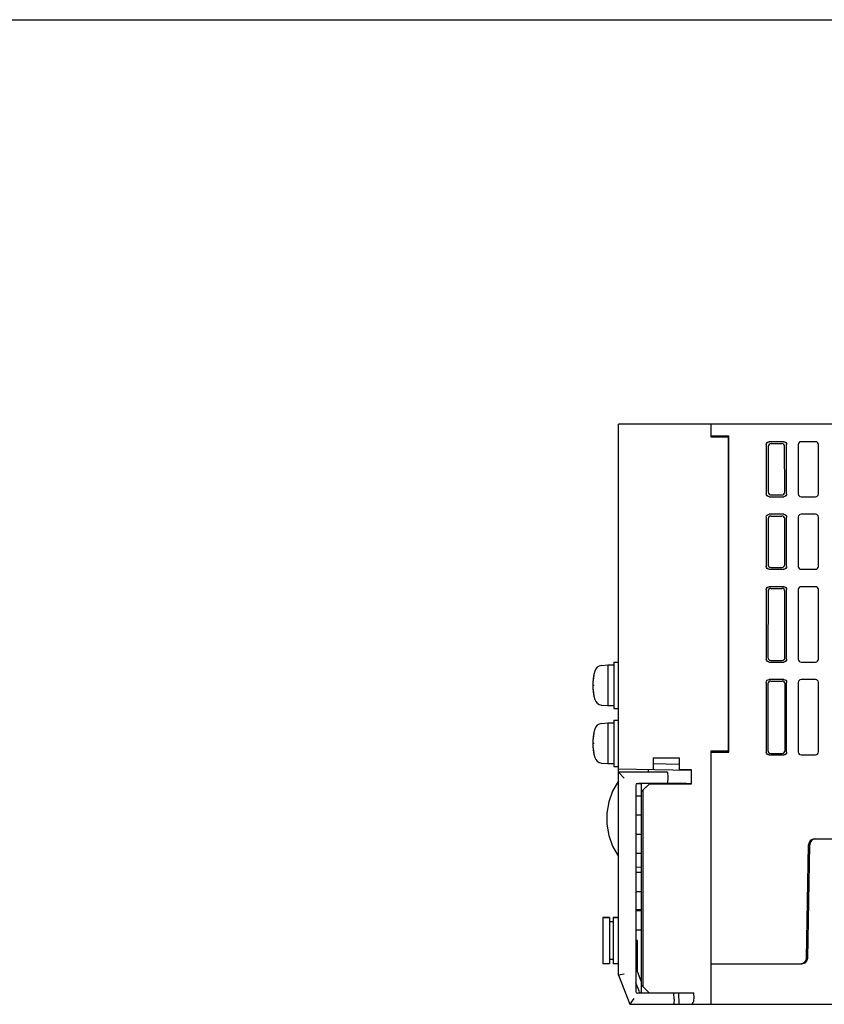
# Model space of a CAD drawing. Extents: x 0 to 1260, y 0 to 891.
# Tile 28 of 33: x 894 to 1033, y 721 to 891. Entities that reach past the tile are written whole.
import ezdxf

# ---------------------------------------------------------------- set-up
doc = ezdxf.new("R2010")
doc.units = 0
doc.header["$LTSCALE"] = 69.3
doc.layers.get('0').update_dxf_attribs({"linetype": 'CONTINUOUS'})
for name, color, linetype in [('ALL_AXIS', 7, 'CONTINUOUS'), ('ALL_CURVE', 7, 'CONTINUOUS'), ('ALL_FEATURES', 7, 'CONTINUOUS')]:
    doc.layers.add(name, color=color, linetype=linetype)

msp = doc.modelspace()

# ---------------------------------------------------------------- linework, layer by layer
at = {"color": 7, "linetype": 'CONTINUOUS'}
msp.add_line((0, 891), (1260, 891), dxfattribs=at)
at = {"layer": 'ALL_AXIS', "color": 7, "linetype": 'CONTINUOUS'}
for p, q in [((994.706, 779.652), (995.825, 779.75)), ((995.825, 779.75), (995.825, 772.75)), ((995.825, 779.75), (996.825, 779.75)), ((996.825, 780.25), (996.825, 772.25)), ((996.825, 780.25), (997.625, 780.25)), ((994.706, 772.848), (995.825, 772.75)), ((995.825, 772.75), (996.825, 772.75)), ((996.825, 772.25), (997.625, 772.25)), ((994.706, 769.652), (995.825, 769.75)), ((995.825, 769.75), (995.825, 762.75)), ((995.825, 769.75), (996.825, 769.75)), ((996.825, 770.25), (996.825, 762.25)), ((996.825, 770.25), (997.625, 770.25)), ((994.706, 762.848), (995.825, 762.75)), ((995.825, 762.75), (996.825, 762.75)), ((996.825, 762.25), (997.625, 762.25)), ((1004.16, 759.35), (1004.164, 759.23)), ((1006.09, 759.35), (1006.087, 759.253)), ((994.925, 736.2), (994.925, 728.2)), ((994.925, 736.2), (996.125, 736.2)), ((996.725, 736.2), (997.625, 736.2)), ((1004.163, 723.25), (1004.16, 723.15)), ((1006.087, 723.25), (1006.09, 723.15))]:
    msp.add_line(p, q, dxfattribs=at)
for centre, radius, start, end in [((994.819, 778.357), 1.3, 95, 164.11915), ((1002.225, 776.25), 9, 164.11915, 195.88085), ((994.819, 774.143), 1.3, 195.88085, 265), ((994.819, 768.357), 1.3, 95, 164.11915), ((1002.225, 766.25), 9, 164.11915, 195.88085), ((994.819, 764.143), 1.3, 195.88085, 265)]:
    msp.add_arc(centre, radius, start, end, dxfattribs=at)
at = {"layer": 'ALL_CURVE', "color": 40, "linetype": 'CONTINUOUS'}
for p, q in [((993.225, 776.25), (993.473, 776.25)), ((993.225, 766.25), (993.473, 766.25))]:
    msp.add_line(p, q, dxfattribs=at)
for centre in [(1002.225, 776.25), (1002.225, 766.25)]:
    msp.add_arc(centre, 9, 166.5066, 193.4934, dxfattribs=at)
at = {"layer": 'ALL_FEATURES', "color": 7, "linetype": 'CONTINUOUS'}
for p, q in [((997.625, 726.25), (997.625, 821.25)), ((1172.925, 821.25), (997.625, 821.25)), ((1013.625, 819.05), (1013.625, 821.25)), ((1013.625, 819.25), (1016.66, 819.25)), ((1016.625, 818.998), (1013.625, 819.05)), ((1014.997, 819.026), (1015.17, 819.198)), ((1015.097, 819.125), (1015.096, 819.024)), ((1015.17, 819.198), (1015.169, 819.023)), ((1015.17, 819.198), (1015.688, 819.215)), ((1015.688, 819.215), (1015.686, 819.014)), ((1015.688, 819.215), (1016.625, 819.215)), ((1016.625, 819.215), (1016.66, 819.25)), ((1016.625, 764.75), (1016.625, 819.215)), ((1016.66, 764.715), (1016.66, 819.25)), ((1026.127, 818.25), (1023.623, 818.25)), ((1031.625, 818.25), (1029.125, 818.25)), ((1023.125, 817.752), (1023.125, 809.248)), ((1023.462, 817.415), (1023.45, 809.574)), ((1023.961, 817.912), (1025.789, 817.912)), ((1026.3, 809.574), (1026.288, 817.415)), ((1026.625, 809.248), (1026.625, 817.752)), ((1028.625, 817.75), (1028.625, 809.25)), ((1032.125, 809.25), (1032.125, 817.75)), ((1023.623, 808.75), (1026.127, 808.75)), ((1023.948, 809.075), (1025.802, 809.075)), ((1029.125, 808.75), (1031.625, 808.75)), ((1023.125, 805.252), (1023.125, 796.748)), ((1023.443, 804.934), (1023.431, 797.054)), ((1026.127, 805.75), (1023.623, 805.75)), ((1023.942, 805.431), (1025.808, 805.431)), ((1026.319, 797.054), (1026.307, 804.934)), ((1026.625, 796.748), (1026.625, 805.252)), ((1028.625, 805.25), (1028.625, 796.75)), ((1031.625, 805.75), (1029.125, 805.75)), ((1032.125, 796.75), (1032.125, 805.25)), ((1023.623, 796.25), (1026.127, 796.25)), ((1023.929, 796.556), (1025.821, 796.556)), ((1029.125, 796.25), (1031.625, 796.25)), ((1023.125, 792.752), (1023.125, 780.748)), ((1026.127, 793.25), (1023.623, 793.25)), ((1023.923, 792.95), (1025.827, 792.95)), ((1026.625, 780.748), (1026.625, 792.752)), ((1028.625, 792.75), (1028.625, 780.75)), ((1031.625, 793.25), (1029.125, 793.25)), ((1032.125, 780.75), (1032.125, 792.75)), ((1023.424, 792.453), (1023.407, 781.03)), ((1026.343, 781.03), (1026.326, 792.453)), ((1023.623, 780.25), (1026.127, 780.25)), ((1023.904, 780.531), (1025.846, 780.531)), ((1029.125, 780.25), (1031.625, 780.25)), ((1023.125, 776.752), (1023.125, 764.748)), ((1023.4, 776.477), (1023.382, 765.005)), ((1026.127, 777.25), (1023.623, 777.25)), ((1023.899, 776.974), (1025.851, 776.974)), ((1026.368, 765.005), (1026.35, 776.477)), ((1026.625, 764.748), (1026.625, 776.752)), ((1028.625, 776.75), (1028.625, 764.75)), ((1031.625, 777.25), (1029.125, 777.25)), ((1032.125, 764.75), (1032.125, 776.75)), ((1013.625, 764.95), (1016.625, 765.002)), ((1013.625, 721.25), (1013.625, 764.95)), ((1013.625, 764.715), (1016.66, 764.715)), ((1014.3, 764.807), (1014.656, 764.807)), ((1014.657, 764.968), (1014.656, 764.807)), ((1014.656, 764.807), (1014.695, 764.767)), ((1014.697, 764.969), (1014.695, 764.767)), ((1015.212, 764.75), (1014.695, 764.767)), ((1015.214, 764.978), (1015.212, 764.75)), ((1016.625, 764.75), (1015.212, 764.75)), ((1016.66, 764.715), (1016.625, 764.75)), ((1023.623, 764.25), (1026.127, 764.25)), ((1023.88, 764.507), (1025.87, 764.507)), ((1029.125, 764.25), (1031.625, 764.25)), ((1003.625, 763.75), (1003.625, 761.75)), ((1003.625, 763.75), (1008.125, 763.75)), ((1008.125, 762.602), (1003.625, 762.68)), ((1008.125, 763.75), (1008.125, 761.75)), ((997.625, 761.855), (1010.137, 761.636)), ((997.625, 761.25), (998.625, 760.25)), ((1006.094, 761.25), (997.625, 761.25)), ((1002.825, 761.25), (1002.825, 761.764)), ((1006.094, 761.25), (1006.125, 760.35)), ((1008.125, 761.75), (1010.169, 761.75)), ((1010.137, 761.75), (1010.137, 761.636)), ((1010.169, 761.75), (1010.169, 759.206)), ((1000.625, 759.043), (1000.625, 723.457)), ((1001.625, 759.25), (1000.706, 759.234)), ((1000.915, 759.343), (1001.125, 759.35)), ((1001.125, 759.35), (1006.09, 759.35)), ((1001.625, 759.35), (1001.625, 759.295)), ((1001.625, 757.927), (1001.625, 759.29)), ((1004.159, 759.275), (1001.625, 759.29)), ((1001.625, 757.927), (1002.925, 759.229)), ((1002.925, 759.206), (1001.925, 758.206)), ((1004.16, 759.293), (1002.925, 759.294)), ((1002.925, 759.229), (1005.48, 759.233)), ((1002.925, 759.206), (1002.925, 759.229)), ((1010.169, 759.206), (1002.925, 759.206)), ((1004.164, 759.23), (1004.16, 759.35)), ((1006.125, 760.35), (1006.09, 759.35)), ((1010.102, 759.273), (1010.169, 759.206)), ((1001.625, 757.15), (1000.625, 757.15)), ((1001.925, 758.206), (1001.625, 757.911)), ((1001.625, 723.15), (1001.625, 757.911)), ((1001.925, 724.25), (1001.925, 758.206)), ((1001.625, 753.85), (1000.625, 753.85)), ((1001.625, 750.55), (1000.625, 750.55)), ((1030.067, 729.233), (1030.408, 748.767)), ((1030.267, 729.233), (1030.608, 748.767)), ((1031.408, 749.75), (1077.942, 749.75)), ((1001.625, 747.25), (1000.625, 747.25)), ((1000.625, 744.948), (1001.625, 744.913)), ((1001.625, 743.95), (1000.625, 743.95)), ((1001.625, 740.65), (1000.625, 740.65)), ((1001.625, 737.587), (1000.625, 737.552)), ((1001.625, 737.35), (1000.625, 737.35)), ((996.125, 736.2), (994.925, 736.2)), ((996.125, 736.2), (996.125, 728.2)), ((996.725, 735.45), (996.125, 735.45)), ((996.725, 736.2), (996.725, 728.2)), ((997.625, 736.2), (996.725, 736.2)), ((1001.625, 734.05), (1000.625, 734.05)), ((1000.625, 732.255), (1000.925, 732.25)), ((1000.925, 732.25), (1000.625, 732.24)), ((1000.925, 726.885), (1000.925, 732.25)), ((996.725, 728.95), (996.125, 728.95)), ((1013.625, 728.25), (1029.267, 728.25)), ((996.125, 728.2), (994.925, 728.2)), ((997.625, 728.2), (996.725, 728.2)), ((1001.579, 725.251), (1000.925, 726.885)), ((998.625, 726.443), (997.625, 726.25)), ((997.625, 726.25), (999.625, 721.25)), ((1001.24, 723.406), (1000.625, 724.943)), ((1001.625, 725.25), (1001.579, 725.251)), ((1001.125, 723.15), (1000.915, 723.157)), ((1007.19, 723.15), (1001.125, 723.15)), ((1001.625, 723.215), (1001.513, 723.217)), ((1001.625, 724.55), (1002.925, 723.25)), ((1001.625, 723.25), (1010.625, 723.25)), ((1004.16, 723.15), (1004.163, 723.25)), ((1006.575, 723.25), (1006.578, 723.15)), ((1007.225, 722.15), (1007.19, 723.15)), ((1008.096, 721.25), (1008.056, 723.25)), ((1010.665, 722.25), (1010.625, 723.25)), ((1000.302, 722.25), (999.625, 721.25)), ((1007.225, 722.15), (1007.198, 721.384)), ((999.625, 721.25), (1007.055, 721.25)), ((1007.149, 721.25), (1172.925, 721.25))]:
    msp.add_line(p, q, dxfattribs=at)
for points in [[(1023.125, 817.752), (1023.163, 817.943), (1023.271, 818.104), (1023.432, 818.212), (1023.623, 818.25)], [(1026.127, 818.25), (1026.318, 818.212), (1026.479, 818.104), (1026.587, 817.943), (1026.625, 817.752)], [(1023.961, 817.912), (1023.77, 817.874), (1023.608, 817.766), (1023.501, 817.605), (1023.462, 817.415)], [(1026.288, 817.415), (1026.249, 817.605), (1026.142, 817.766), (1025.98, 817.874), (1025.789, 817.912)], [(1023.623, 808.75), (1023.432, 808.788), (1023.271, 808.896), (1023.163, 809.057), (1023.125, 809.248)], [(1023.45, 809.574), (1023.488, 809.382), (1023.596, 809.22), (1023.757, 809.113), (1023.948, 809.075)], [(1025.802, 809.075), (1025.993, 809.113), (1026.154, 809.22), (1026.262, 809.382), (1026.3, 809.574)], [(1026.625, 809.248), (1026.587, 809.057), (1026.479, 808.896), (1026.318, 808.788), (1026.127, 808.75)], [(1023.125, 805.252), (1023.163, 805.443), (1023.271, 805.604), (1023.432, 805.712), (1023.623, 805.75)], [(1023.942, 805.431), (1023.751, 805.393), (1023.589, 805.285), (1023.481, 805.124), (1023.443, 804.934)], [(1026.307, 804.934), (1026.269, 805.124), (1026.161, 805.285), (1025.999, 805.393), (1025.808, 805.431)], [(1026.127, 805.75), (1026.318, 805.712), (1026.479, 805.604), (1026.587, 805.443), (1026.625, 805.252)], [(1023.623, 796.25), (1023.432, 796.288), (1023.271, 796.396), (1023.163, 796.557), (1023.125, 796.748)], [(1023.431, 797.054), (1023.469, 796.863), (1023.577, 796.701), (1023.738, 796.593), (1023.929, 796.556)], [(1025.821, 796.556), (1026.012, 796.593), (1026.173, 796.701), (1026.281, 796.863), (1026.319, 797.054)], [(1026.625, 796.748), (1026.587, 796.557), (1026.479, 796.396), (1026.318, 796.288), (1026.127, 796.25)], [(1023.125, 792.752), (1023.163, 792.943), (1023.271, 793.104), (1023.432, 793.212), (1023.623, 793.25)], [(1023.923, 792.95), (1023.732, 792.912), (1023.57, 792.804), (1023.462, 792.643), (1023.424, 792.453)], [(1026.326, 792.453), (1026.288, 792.643), (1026.18, 792.804), (1026.018, 792.912), (1025.827, 792.95)], [(1026.127, 793.25), (1026.318, 793.212), (1026.479, 793.104), (1026.587, 792.943), (1026.625, 792.752)], [(1023.407, 781.03), (1023.445, 780.838), (1023.552, 780.677), (1023.713, 780.569), (1023.904, 780.531)], [(1025.846, 780.531), (1026.037, 780.569), (1026.198, 780.677), (1026.305, 780.838), (1026.343, 781.03)], [(1023.623, 780.25), (1023.432, 780.288), (1023.271, 780.396), (1023.163, 780.557), (1023.125, 780.748)], [(1026.625, 780.748), (1026.587, 780.557), (1026.479, 780.396), (1026.318, 780.288), (1026.127, 780.25)], [(1023.125, 776.752), (1023.163, 776.943), (1023.271, 777.104), (1023.432, 777.212), (1023.623, 777.25)], [(1023.899, 776.974), (1023.707, 776.936), (1023.546, 776.829), (1023.438, 776.668), (1023.4, 776.477)], [(1026.35, 776.477), (1026.312, 776.668), (1026.204, 776.829), (1026.043, 776.936), (1025.851, 776.974)], [(1026.127, 777.25), (1026.318, 777.212), (1026.479, 777.104), (1026.587, 776.943), (1026.625, 776.752)], [(1014.3, 764.807), (1013.918, 764.81), (1013.625, 764.817)], [(1023.623, 764.25), (1023.432, 764.288), (1023.271, 764.396), (1023.163, 764.557), (1023.125, 764.748)], [(1023.382, 765.005), (1023.42, 764.814), (1023.528, 764.652), (1023.689, 764.545), (1023.88, 764.507)], [(1025.87, 764.507), (1026.061, 764.545), (1026.222, 764.652), (1026.33, 764.814), (1026.368, 765.005)], [(1026.625, 764.748), (1026.587, 764.557), (1026.479, 764.396), (1026.318, 764.288), (1026.127, 764.25)], [(997.625, 759.75), (996.597, 757.996), (995.957, 756.139), (995.66, 754.22), (995.66, 752.28), (995.957, 750.361), (996.597, 748.504), (997.625, 746.75)], [(1005.48, 759.233), (1005.734, 759.235), (1005.943, 759.239)], [(1005.943, 759.239), (1006.091, 759.243), (1006.166, 759.248), (1006.175, 759.25)], [(1006.175, 759.25), (1006.164, 759.253), (1006.087, 759.257)], [(1010.102, 759.273), (1010.066, 759.277), (1009.968, 759.282), (1009.815, 759.285), (1009.617, 759.288), (1009.386, 759.29), (1006.088, 759.292)], [(1010.128, 721.25), (1010.289, 721.29), (1010.43, 721.404), (1010.541, 721.574), (1010.617, 721.781), (1010.658, 722.01), (1010.665, 722.25)], [(1007.198, 721.384), (1007.181, 721.307), (1007.135, 721.264), (1007.055, 721.25)]]:
    msp.add_lwpolyline(points, dxfattribs=at)
for centre, radius, start, end in [((1029.125, 817.75), 0.5, 90, 180), ((1031.625, 817.75), 0.5, 0, 90), ((1029.125, 809.25), 0.5, 180, 270), ((1031.625, 809.25), 0.5, 270, 360), ((1029.125, 805.25), 0.5, 90, 180), ((1031.625, 805.25), 0.5, 0, 90), ((1029.125, 796.75), 0.5, 180, 270), ((1031.625, 796.75), 0.5, 270, 360), ((1029.125, 792.75), 0.5, 90, 180), ((1031.625, 792.75), 0.5, 0, 90), ((1029.125, 780.75), 0.5, 180, 270), ((1031.625, 780.75), 0.5, 270, 360), ((1029.125, 776.75), 0.5, 90, 180), ((1031.625, 776.75), 0.5, 0, 90), ((1029.125, 764.75), 0.5, 180, 270), ((1031.625, 764.75), 0.5, 270, 360), ((1000.925, 759.043), 0.3, 92, 180), ((1031.408, 748.75), 1, 90, 179), ((1031.608, 748.75), 1, 90, 179), ((1029.067, 729.25), 1, 270, 359), ((1029.267, 729.25), 1, 270, 359), ((1000.925, 723.457), 0.3, 180, 268), ((1001.518, 723.517), 0.3, 201.80141, 269)]:
    msp.add_arc(centre, radius, start, end, dxfattribs=at)

doc.saveas('drawing.dxf')
